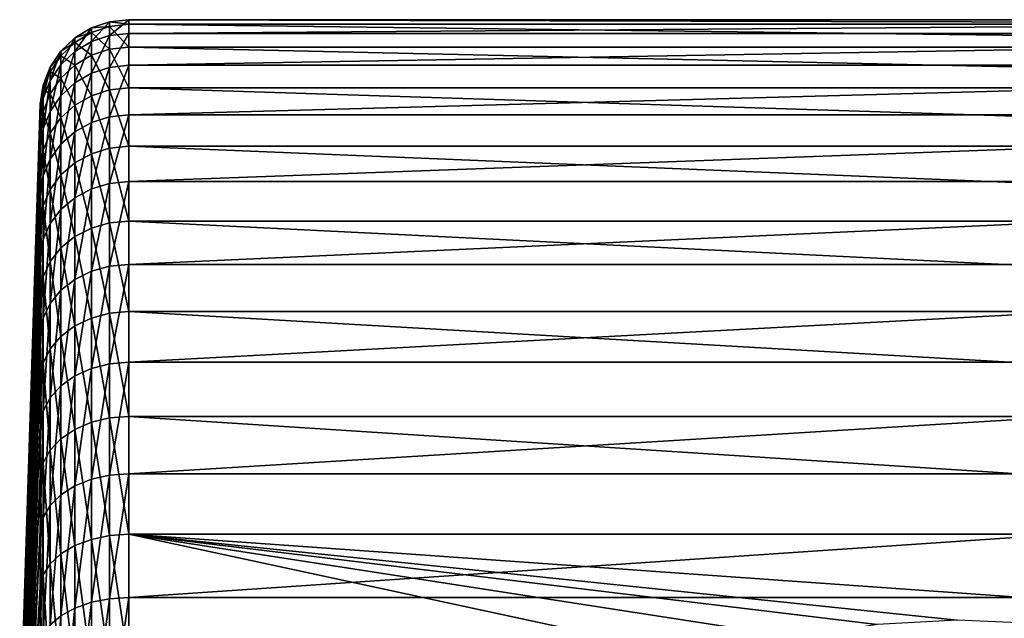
# Model space of a CAD drawing. Header units: metres. Extents: x -147 to 182, y -23 to 81.
# Tile 12 of 212: x -147 to -130, y 13 to 23. Entities that reach past the tile are written whole.
import ezdxf

# ---------------------------------------------------------------- set-up
doc = ezdxf.new("R2010")
doc.units = ezdxf.units.M
doc.layers.add('solid_ORA153_SW0001', color=7, linetype='CONTINUOUS')

msp = doc.modelspace()

# ---------------------------------------------------------------- linework, layer by layer
at = {"layer": 'solid_ORA153_SW0001'}
for points in [[(-145.259308, 22.955059, 0.667924), (-145.569077, 22.850254, 0.664874), (-145.569077, 22.618563, 3.313132)], [(-145.259308, 22.955059, 0.667924), (-145.259308, 22.877386, -2.001512), (-145.569077, 22.850254, 0.664874)], [(-145.259308, 22.722305, 3.328327), (-145.259308, 22.955059, 0.667924), (-145.569077, 22.618563, 3.313132)], [(-145.259308, 22.877386, -2.001512), (-145.569077, 22.772938, -1.992374), (-145.569077, 22.850254, 0.664874)], [(-145.259308, 22.877386, -2.001512), (-145.259308, 22.490337, -4.643881), (-145.569077, 22.772938, -1.992374)], [(-145.259308, 22.722305, 3.328327), (-144.936142, 22.757158, 3.333433), (-144.936142, 22.990271, 0.668948)], [(-145.259308, 22.955059, 0.667924), (-144.936142, 22.990271, 0.668948), (-144.936142, 22.912477, -2.004582)], [(-145.259308, 22.722305, 3.328327), (-144.936142, 22.990271, 0.668948), (-145.259308, 22.955059, 0.667924)], [(-145.259308, 22.955059, 0.667924), (-144.936142, 22.912477, -2.004582), (-145.259308, 22.877386, -2.001512)], [(-145.259308, 22.877386, -2.001512), (-144.936142, 22.912477, -2.004582), (-144.936142, 22.524834, -4.651004)], [(-145.259308, 22.877386, -2.001512), (-144.936142, 22.524834, -4.651004), (-145.259308, 22.490337, -4.643881)], [(-144.936142, 22.990271, 0.668948), (-114, 22.990271, 0.668948), (-114, 22.912477, -2.004581)], [(-144.936142, 22.912477, -2.004582), (-144.936142, 22.990271, 0.668948), (-114, 22.912477, -2.004581)], [(-144.936142, 22.757158, 3.333433), (-114, 22.757158, 3.333433), (-114, 22.990271, 0.668948)], [(-144.936142, 22.990271, 0.668948), (-144.936142, 22.757158, 3.333433), (-114, 22.990271, 0.668948)], [(-144.936142, 22.912477, -2.004582), (-114, 22.912477, -2.004581), (-114, 22.524836, -4.650994)], [(-144.936142, 22.524834, -4.651004), (-144.936142, 22.912477, -2.004582), (-114, 22.524836, -4.650994)], [(-145.569077, 22.850254, 0.664874), (-145.848755, 22.680836, 0.659945), (-145.848755, 22.450863, 3.288567)], [(-145.569077, 22.850254, 0.664874), (-145.569077, 22.772938, -1.992374), (-145.848755, 22.680836, 0.659945)], [(-145.569077, 22.618563, 3.313132), (-145.569077, 22.850254, 0.664874), (-145.848755, 22.450863, 3.288567)], [(-145.569077, 22.772938, -1.992374), (-145.848755, 22.604092, -1.977602), (-145.848755, 22.680836, 0.659945)], [(-145.569077, 22.772938, -1.992374), (-145.569077, 22.387653, -4.622679), (-145.848755, 22.604092, -1.977602)], [(-145.259308, 22.490337, -4.643881), (-145.569077, 22.387653, -4.622679), (-145.569077, 22.772938, -1.992374)], [(-145.259308, 22.722305, 3.328327), (-145.569077, 22.618563, 3.313132), (-145.569077, 22.080994, 5.916584)], [(-145.259308, 22.182268, 5.943721), (-145.259308, 22.722305, 3.328327), (-145.569077, 22.080994, 5.916584)], [(-145.259308, 22.182268, 5.943721), (-144.936142, 22.216293, 5.952838), (-144.936142, 22.757158, 3.333433)], [(-145.259308, 22.182268, 5.943721), (-144.936142, 22.757158, 3.333433), (-145.259308, 22.722305, 3.328327)], [(-144.936142, 22.216293, 5.952838), (-114, 22.216293, 5.952837), (-114, 22.757158, 3.333433)], [(-144.936142, 22.757158, 3.333433), (-144.936142, 22.216293, 5.952838), (-114, 22.757158, 3.333433)], [(-145.848755, 22.680836, 0.659945), (-146.085052, 22.454857, 0.65337), (-146.085052, 22.227175, 3.255802)], [(-145.848755, 22.680836, 0.659945), (-145.848755, 22.604092, -1.977602), (-146.085052, 22.454857, 0.65337)], [(-145.848755, 22.450863, 3.288567), (-145.848755, 22.680836, 0.659945), (-146.085052, 22.227175, 3.255802)], [(-145.848755, 22.604092, -1.977602), (-146.085052, 22.378878, -1.957898), (-146.085052, 22.454857, 0.65337)], [(-145.848755, 22.604092, -1.977602), (-145.848755, 22.221666, -4.588405), (-146.085052, 22.378878, -1.957898)], [(-145.569077, 22.618563, 3.313132), (-145.848755, 22.450863, 3.288567), (-145.848755, 21.917278, 5.872717)], [(-145.569077, 22.080994, 5.916584), (-145.569077, 22.618563, 3.313132), (-145.848755, 21.917278, 5.872717)], [(-145.569077, 22.387653, -4.622679), (-145.848755, 22.221666, -4.588405), (-145.848755, 22.604092, -1.977602)], [(-145.259308, 22.490337, -4.643881), (-144.936142, 22.524834, -4.651004), (-144.936142, 21.832581, -7.23453)], [(-144.936142, 22.524834, -4.651004), (-114, 22.524836, -4.650994), (-114, 21.832586, -7.234513)], [(-144.936142, 21.832581, -7.23453), (-144.936142, 22.524834, -4.651004), (-114, 21.832586, -7.234513)], [(-146.085052, 22.454857, 0.65337), (-146.266754, 22.183058, 0.645461), (-146.266754, 21.958132, 3.216393)], [(-146.085052, 22.454857, 0.65337), (-146.085052, 22.378878, -1.957898), (-146.266754, 22.183058, 0.645461)], [(-146.085052, 22.227175, 3.255802), (-146.085052, 22.454857, 0.65337), (-146.266754, 21.958132, 3.216393)], [(-146.085052, 22.378878, -1.957898), (-146.266754, 22.107998, -1.934199), (-146.266754, 22.183058, 0.645461)], [(-146.085052, 22.378878, -1.957898), (-146.085052, 22.000261, -4.542688), (-146.266754, 22.107998, -1.934199)], [(-145.848755, 22.450863, 3.288567), (-146.085052, 22.227175, 3.255802), (-146.085052, 21.698906, 5.814204)], [(-145.848755, 21.917278, 5.872717), (-145.848755, 22.450863, 3.288567), (-146.085052, 21.698906, 5.814204)], [(-145.848755, 22.221666, -4.588405), (-146.085052, 22.000261, -4.542688), (-146.085052, 22.378878, -1.957898)], [(-145.569077, 22.387653, -4.622679), (-145.569077, 21.699617, -7.19047), (-145.848755, 22.221666, -4.588405)], [(-145.259308, 22.490337, -4.643881), (-145.259308, 21.799143, -7.22345), (-145.569077, 22.387653, -4.622679)], [(-145.259308, 21.799143, -7.22345), (-145.569077, 21.699617, -7.19047), (-145.569077, 22.387653, -4.622679)], [(-145.259308, 22.490337, -4.643881), (-144.936142, 21.832581, -7.23453), (-145.259308, 21.799143, -7.22345)], [(-146.085052, 22.227175, 3.255802), (-146.266754, 21.958132, 3.216393), (-146.266754, 21.436258, 5.743828)], [(-146.085052, 21.698906, 5.814204), (-146.085052, 22.227175, 3.255802), (-146.266754, 21.436258, 5.743828)], [(-145.848755, 22.221666, -4.588405), (-145.848755, 21.538729, -7.137157), (-146.085052, 22.000261, -4.542688)], [(-145.569077, 21.699617, -7.19047), (-145.848755, 21.538729, -7.137157), (-145.848755, 22.221666, -4.588405)], [(-145.259308, 21.342257, 8.478736), (-144.936142, 21.374992, 8.491741), (-144.936142, 22.216293, 5.952838)], [(-145.259308, 21.342257, 8.478736), (-144.936142, 22.216293, 5.952838), (-145.259308, 22.182268, 5.943721)], [(-144.936142, 21.374992, 8.491741), (-114, 21.374996, 8.491732), (-114, 22.216293, 5.952837)], [(-144.936142, 22.216293, 5.952838), (-144.936142, 21.374992, 8.491741), (-114, 22.216293, 5.952837)], [(-146.266754, 22.183058, 0.645461), (-146.385193, 21.878361, 0.636595), (-146.385193, 21.656523, 3.172213)], [(-146.266754, 22.183058, 0.645461), (-146.266754, 22.107998, -1.934199), (-146.385193, 21.878361, 0.636595)], [(-146.266754, 21.958132, 3.216393), (-146.266754, 22.183058, 0.645461), (-146.385193, 21.656523, 3.172213)], [(-146.266754, 22.107998, -1.934199), (-146.385193, 21.804331, -1.907632), (-146.385193, 21.878361, 0.636595)], [(-146.266754, 22.107998, -1.934199), (-146.266754, 21.733965, -4.487703), (-146.385193, 21.804331, -1.907632)], [(-146.085052, 22.000261, -4.542688), (-146.266754, 21.733965, -4.487703), (-146.266754, 22.107998, -1.934199)], [(-145.569077, 22.080994, 5.916584), (-145.848755, 21.917278, 5.872717), (-145.848755, 21.087301, 8.377448)], [(-145.569077, 21.244816, 8.440025), (-145.569077, 22.080994, 5.916584), (-145.848755, 21.087301, 8.377448)], [(-145.259308, 22.182268, 5.943721), (-145.569077, 22.080994, 5.916584), (-145.569077, 21.244816, 8.440025)], [(-145.259308, 21.342257, 8.478736), (-145.259308, 22.182268, 5.943721), (-145.569077, 21.244816, 8.440025)], [(-146.385193, 21.878361, 0.636595), (-146.434753, 21.555571, 0.627214), (-146.434753, 21.337004, 3.125428)], [(-146.385193, 21.878361, 0.636595), (-146.385193, 21.804331, -1.907632), (-146.434753, 21.555571, 0.627214)], [(-146.385193, 21.656523, 3.172213), (-146.385193, 21.878361, 0.636595), (-146.434753, 21.337004, 3.125428)], [(-146.266754, 21.958132, 3.216393), (-146.385193, 21.656523, 3.172213), (-146.385193, 21.141817, 5.664933)], [(-146.266754, 21.436258, 5.743828), (-146.266754, 21.958132, 3.216393), (-146.385193, 21.141817, 5.664933)], [(-146.085052, 22.000261, -4.542688), (-146.085052, 21.324129, -7.066047), (-146.266754, 21.733965, -4.487703)], [(-145.848755, 21.538729, -7.137157), (-146.085052, 21.324129, -7.066047), (-146.085052, 22.000261, -4.542688)], [(-145.848755, 21.917278, 5.872717), (-146.085052, 21.698906, 5.814204), (-146.085052, 20.877197, 8.293981)], [(-145.848755, 21.087301, 8.377448), (-145.848755, 21.917278, 5.872717), (-146.085052, 20.877197, 8.293981)], [(-146.385193, 21.804331, -1.907632), (-146.434753, 21.482634, -1.879482), (-146.434753, 21.555571, 0.627214)], [(-146.385193, 21.804331, -1.907632), (-146.385193, 21.435434, -4.426061), (-146.434753, 21.482634, -1.879482)], [(-146.266754, 21.733965, -4.487703), (-146.385193, 21.435434, -4.426061), (-146.385193, 21.804331, -1.907632)], [(-146.266754, 21.733965, -4.487703), (-146.266754, 21.066017, -6.980518), (-146.385193, 21.435434, -4.426061)], [(-146.085052, 21.324129, -7.066047), (-146.266754, 21.066017, -6.980518), (-146.266754, 21.733965, -4.487703)], [(-146.085052, 21.698906, 5.814204), (-146.266754, 21.436258, 5.743828), (-146.266754, 20.624496, 8.193588)], [(-146.085052, 20.877197, 8.293981), (-146.085052, 21.698906, 5.814204), (-146.266754, 20.624496, 8.193588)], [(-145.569077, 21.699617, -7.19047), (-145.569077, 20.718128, -9.661022), (-145.848755, 21.538729, -7.137157)], [(-145.259308, 21.799143, -7.22345), (-145.259308, 20.813154, -9.705333), (-145.569077, 21.699617, -7.19047)], [(-145.259308, 20.813154, -9.705333), (-145.569077, 20.718128, -9.661022), (-145.569077, 21.699617, -7.19047)], [(-145.259308, 21.799143, -7.22345), (-144.936142, 21.832581, -7.23453), (-144.936142, 20.845079, -9.720221)], [(-145.259308, 21.799143, -7.22345), (-144.936142, 20.845079, -9.720221), (-145.259308, 20.813154, -9.705333)], [(-144.936142, 21.832581, -7.23453), (-114, 21.832586, -7.234513), (-114, 20.845083, -9.720213)], [(-144.936142, 20.845079, -9.720221), (-144.936142, 21.832581, -7.23453), (-114, 20.845083, -9.720213)], [(-146.434753, 21.555571, 0.627214), (-146.783676, 10.781504, -0.268874), (-146.783676, 10.743816, 0.939962)], [(-146.434753, 21.337004, 3.125428), (-146.434753, 21.555571, 0.627214), (-146.783676, 10.743816, 0.939962)], [(-146.434753, 21.555571, 0.627214), (-146.434753, 21.482634, -1.879482), (-146.783676, 10.781504, -0.268874)], [(-146.385193, 21.656523, 3.172213), (-146.434753, 21.337004, 3.125428), (-146.434753, 20.829889, 5.581376)], [(-146.385193, 21.141817, 5.664933), (-146.385193, 21.656523, 3.172213), (-146.434753, 20.829889, 5.581376)], [(-145.848755, 21.538729, -7.137157), (-145.848755, 20.564518, -9.589393), (-146.085052, 21.324129, -7.066047)], [(-145.569077, 20.718128, -9.661022), (-145.848755, 20.564518, -9.589393), (-145.848755, 21.538729, -7.137157)], [(-146.434753, 21.482634, -1.879482), (-146.783676, 10.683608, -1.474329), (-146.783676, 10.781504, -0.268874)], [(-146.434753, 21.482634, -1.879482), (-146.434753, 21.119181, -4.360762), (-146.783676, 10.683608, -1.474329)], [(-146.385193, 21.435434, -4.426061), (-146.434753, 21.119181, -4.360762), (-146.434753, 21.482634, -1.879482)], [(-146.385193, 21.435434, -4.426061), (-146.385193, 20.776661, -6.884636), (-146.434753, 21.119181, -4.360762)], [(-146.266754, 21.436258, 5.743828), (-146.385193, 21.141817, 5.664933), (-146.385193, 20.341206, 8.081043)], [(-146.266754, 20.624496, 8.193588), (-146.266754, 21.436258, 5.743828), (-146.385193, 20.341206, 8.081043)], [(-146.266754, 21.066017, -6.980518), (-146.385193, 20.776661, -6.884636), (-146.385193, 21.435434, -4.426061)], [(-145.259308, 20.213627, 10.899091), (-144.936142, 20.244631, 10.915811), (-144.936142, 21.374992, 8.491741)], [(-145.259308, 20.213627, 10.899091), (-144.936142, 21.374992, 8.491741), (-145.259308, 21.342257, 8.478736)], [(-144.936142, 20.244631, 10.915811), (-114, 20.24464, 10.915793), (-114, 21.374996, 8.491732)], [(-144.936142, 21.374992, 8.491741), (-144.936142, 20.244631, 10.915811), (-114, 21.374996, 8.491732)], [(-146.434753, 21.337004, 3.125428), (-146.783676, 10.743816, 0.939962), (-146.783676, 10.571019, 2.136978)], [(-146.434753, 20.829889, 5.581376), (-146.434753, 21.337004, 3.125428), (-146.783676, 10.571019, 2.136978)], [(-146.085052, 21.324129, -7.066047), (-146.085052, 20.359625, -9.493849), (-146.266754, 21.066017, -6.980518)], [(-145.848755, 20.564518, -9.589393), (-146.085052, 20.359625, -9.493849), (-146.085052, 21.324129, -7.066047)], [(-145.569077, 21.244816, 8.440025), (-145.848755, 21.087301, 8.377448), (-145.848755, 19.972153, 10.768889)], [(-145.569077, 20.121338, 10.849329), (-145.569077, 21.244816, 8.440025), (-145.848755, 19.972153, 10.768889)], [(-145.259308, 21.342257, 8.478736), (-145.569077, 21.244816, 8.440025), (-145.569077, 20.121338, 10.849329)], [(-145.259308, 20.213627, 10.899091), (-145.259308, 21.342257, 8.478736), (-145.569077, 20.121338, 10.849329)], [(-146.434753, 21.119181, -4.360762), (-146.783676, 10.451359, -2.661243), (-146.783676, 10.683608, -1.474329)], [(-146.434753, 21.119181, -4.360762), (-146.434753, 20.470125, -6.783069), (-146.783676, 10.451359, -2.661243)], [(-146.385193, 21.141817, 5.664933), (-146.434753, 20.829889, 5.581376), (-146.434753, 20.041084, 7.961844)], [(-146.385193, 20.341206, 8.081043), (-146.385193, 21.141817, 5.664933), (-146.434753, 20.041084, 7.961844)], [(-146.385193, 20.776661, -6.884636), (-146.434753, 20.470125, -6.783069), (-146.434753, 21.119181, -4.360762)], [(-146.266754, 21.066017, -6.980518), (-146.266754, 20.113188, -9.378934), (-146.385193, 20.776661, -6.884636)], [(-146.085052, 20.359625, -9.493849), (-146.266754, 20.113188, -9.378934), (-146.266754, 21.066017, -6.980518)], [(-145.848755, 21.087301, 8.377448), (-146.085052, 20.877197, 8.293981), (-146.085052, 19.773161, 10.661594)], [(-145.848755, 19.972153, 10.768889), (-145.848755, 21.087301, 8.377448), (-146.085052, 19.773161, 10.661594)], [(-146.085052, 20.877197, 8.293981), (-146.266754, 20.624496, 8.193588), (-146.266754, 19.533823, 10.532543)], [(-146.085052, 19.773161, 10.661594), (-146.085052, 20.877197, 8.293981), (-146.266754, 19.533823, 10.532543)], [(-146.434753, 20.829889, 5.581376), (-146.783676, 10.571019, 2.136978), (-146.783676, 10.265285, 3.307119)], [(-146.434753, 20.041084, 7.961844), (-146.434753, 20.829889, 5.581376), (-146.783676, 10.265285, 3.307119)], [(-146.385193, 20.776661, -6.884636), (-146.385193, 19.83692, -9.250108), (-146.434753, 20.470125, -6.783069)], [(-146.266754, 20.113188, -9.378934), (-146.385193, 19.83692, -9.250108), (-146.385193, 20.776661, -6.884636)], [(-145.569077, 20.718128, -9.661022), (-145.569077, 19.456465, -12.000926), (-145.848755, 20.564518, -9.589393)], [(-145.259308, 20.813154, -9.705333), (-145.259308, 19.545702, -12.055969), (-145.569077, 20.718128, -9.661022)], [(-145.259308, 19.545702, -12.055969), (-145.569077, 19.456465, -12.000926), (-145.569077, 20.718128, -9.661022)], [(-145.259308, 20.813154, -9.705333), (-144.936142, 20.845079, -9.720221), (-144.936142, 19.575684, -12.074462)], [(-145.259308, 20.813154, -9.705333), (-144.936142, 19.575684, -12.074462), (-145.259308, 19.545702, -12.055969)], [(-144.936142, 20.845079, -9.720221), (-114, 20.845083, -9.720213), (-114, 19.575678, -12.074471)], [(-144.936142, 19.575684, -12.074462), (-144.936142, 20.845079, -9.720221), (-114, 19.575678, -12.074471)], [(-146.266754, 20.624496, 8.193588), (-146.385193, 20.341206, 8.081043), (-146.385193, 19.265512, 10.387873)], [(-146.266754, 19.533823, 10.532543), (-146.266754, 20.624496, 8.193588), (-146.385193, 19.265512, 10.387873)], [(-145.848755, 20.564518, -9.589393), (-145.848755, 19.312208, -11.911947), (-146.085052, 20.359625, -9.493849)], [(-145.569077, 19.456465, -12.000926), (-145.848755, 19.312208, -11.911947), (-145.848755, 20.564518, -9.589393)], [(-146.434753, 20.470125, -6.783069), (-146.783676, 10.087679, -3.814691), (-146.783676, 10.451359, -2.661243)], [(-146.434753, 20.470125, -6.783069), (-146.434753, 19.544245, -9.113646), (-146.783676, 10.087679, -3.814691)], [(-146.385193, 19.83692, -9.250108), (-146.434753, 19.544245, -9.113646), (-146.434753, 20.470125, -6.783069)], [(-146.085052, 20.359625, -9.493849), (-146.085052, 19.119793, -11.793263), (-146.266754, 20.113188, -9.378934)], [(-145.848755, 19.312208, -11.911947), (-146.085052, 19.119793, -11.793263), (-146.085052, 20.359625, -9.493849)], [(-146.385193, 20.341206, 8.081043), (-146.434753, 20.041084, 7.961844), (-146.434753, 18.981256, 10.234645)], [(-146.385193, 19.265512, 10.387873), (-146.385193, 20.341206, 8.081043), (-146.434753, 18.981256, 10.234645)], [(-145.259308, 20.213627, 10.899091), (-145.569077, 20.121338, 10.849329), (-145.569077, 18.725756, 13.111915)], [(-145.259308, 18.811642, 13.172053), (-145.259308, 20.213627, 10.899091), (-145.569077, 18.725756, 13.111915)], [(-145.259308, 18.811642, 13.172053), (-144.936142, 18.840496, 13.192259), (-144.936142, 20.244631, 10.915811)], [(-145.259308, 18.811642, 13.172053), (-144.936142, 20.244631, 10.915811), (-145.259308, 20.213627, 10.899091)], [(-144.936142, 18.840496, 13.192259), (-114, 18.840502, 13.192251), (-114, 20.24464, 10.915793)], [(-144.936142, 20.244631, 10.915811), (-144.936142, 18.840496, 13.192259), (-114, 20.24464, 10.915793)], [(-146.434753, 20.041084, 7.961844), (-146.783676, 10.265285, 3.307119), (-146.783676, 9.83046, 4.435672)], [(-146.434753, 18.981256, 10.234645), (-146.434753, 20.041084, 7.961844), (-146.783676, 9.83046, 4.435672)], [(-146.266754, 20.113188, -9.378934), (-146.266754, 18.888361, -11.650515), (-146.385193, 19.83692, -9.250108)], [(-146.085052, 19.119793, -11.793263), (-146.266754, 18.888361, -11.650515), (-146.266754, 20.113188, -9.378934)], [(-145.569077, 20.121338, 10.849329), (-145.848755, 19.972153, 10.768889), (-145.848755, 18.586916, 13.014699)], [(-145.569077, 18.725756, 13.111915), (-145.569077, 20.121338, 10.849329), (-145.848755, 18.586916, 13.014699)], [(-145.848755, 19.972153, 10.768889), (-146.085052, 19.773161, 10.661594), (-146.085052, 18.401728, 12.885028)], [(-145.848755, 18.586916, 13.014699), (-145.848755, 19.972153, 10.768889), (-146.085052, 18.401728, 12.885028)], [(-146.385193, 19.83692, -9.250108), (-146.385193, 18.628918, -11.490488), (-146.434753, 19.544245, -9.113646)], [(-146.266754, 18.888361, -11.650515), (-146.385193, 18.628918, -11.490488), (-146.385193, 19.83692, -9.250108)], [(-146.085052, 19.773161, 10.661594), (-146.266754, 19.533823, 10.532543), (-146.266754, 18.178989, 12.729065)], [(-146.085052, 18.401728, 12.885028), (-146.085052, 19.773161, 10.661594), (-146.266754, 18.178989, 12.729065)], [(-146.434753, 19.544245, -9.113646), (-146.783676, 9.597139, -4.920166), (-146.783676, 10.087679, -3.814691)], [(-146.434753, 19.544245, -9.113646), (-146.434753, 18.354059, -11.320977), (-146.783676, 9.597139, -4.920166)], [(-146.385193, 18.628918, -11.490488), (-146.434753, 18.354059, -11.320977), (-146.434753, 19.544245, -9.113646)], [(-146.266754, 19.533823, 10.532543), (-146.385193, 19.265512, 10.387873), (-146.385193, 17.929289, 12.554223)], [(-146.266754, 18.178989, 12.729065), (-146.266754, 19.533823, 10.532543), (-146.385193, 17.929289, 12.554223)], [(-145.259308, 19.545702, -12.055969), (-145.259308, 18.013929, -14.243568), (-145.569077, 19.456465, -12.000926)], [(-145.259308, 19.545702, -12.055969), (-144.936142, 19.575684, -12.074462), (-144.936142, 18.041559, -14.265417)], [(-145.259308, 19.545702, -12.055969), (-144.936142, 18.041559, -14.265417), (-145.259308, 18.013929, -14.243568)], [(-144.936142, 19.575684, -12.074462), (-114, 19.575678, -12.074471), (-114, 18.041548, -14.265431)], [(-144.936142, 18.041559, -14.265417), (-144.936142, 19.575684, -12.074462), (-114, 18.041548, -14.265431)], [(-145.569077, 19.456465, -12.000926), (-145.569077, 17.931684, -14.178537), (-145.848755, 19.312208, -11.911947)], [(-145.259308, 18.013929, -14.243568), (-145.569077, 17.931684, -14.178537), (-145.569077, 19.456465, -12.000926)], [(-146.385193, 19.265512, 10.387873), (-146.434753, 18.981256, 10.234645), (-146.434753, 17.66474, 12.369035)], [(-146.385193, 17.929289, 12.554223), (-146.385193, 19.265512, 10.387873), (-146.434753, 17.66474, 12.369035)], [(-145.848755, 19.312208, -11.911947), (-145.848755, 17.798733, -14.073414), (-146.085052, 19.119793, -11.793263)], [(-145.569077, 17.931684, -14.178537), (-145.848755, 17.798733, -14.073414), (-145.848755, 19.312208, -11.911947)], [(-146.085052, 19.119793, -11.793263), (-146.085052, 17.621397, -13.933194), (-146.266754, 18.888361, -11.650515)], [(-145.848755, 17.798733, -14.073414), (-146.085052, 17.621397, -13.933194), (-146.085052, 19.119793, -11.793263)], [(-146.434753, 18.981256, 10.234645), (-146.783676, 9.83046, 4.435672), (-146.783676, 9.27201, 5.508444)], [(-146.434753, 17.66474, 12.369035), (-146.434753, 18.981256, 10.234645), (-146.783676, 9.27201, 5.508444)], [(-146.266754, 18.888361, -11.650515), (-146.266754, 17.408104, -13.764544), (-146.385193, 18.628918, -11.490488)], [(-146.085052, 17.621397, -13.933194), (-146.266754, 17.408104, -13.764544), (-146.266754, 18.888361, -11.650515)], [(-145.569077, 18.725756, 13.111915), (-145.848755, 18.586916, 13.014699), (-145.848755, 16.950325, 15.084508)], [(-145.569077, 17.076939, 15.197185), (-145.569077, 18.725756, 13.111915), (-145.848755, 16.950325, 15.084508)], [(-145.259308, 18.811642, 13.172053), (-145.569077, 18.725756, 13.111915), (-145.569077, 17.076939, 15.197185)], [(-145.259308, 17.155262, 15.266888), (-145.259308, 18.811642, 13.172053), (-145.569077, 17.076939, 15.197185)], [(-145.259308, 17.155262, 15.266888), (-144.936142, 17.181578, 15.290304), (-144.936142, 18.840496, 13.192259)], [(-145.259308, 17.155262, 15.266888), (-144.936142, 18.840496, 13.192259), (-145.259308, 18.811642, 13.172053)], [(-144.936142, 17.181578, 15.290304), (-114, 17.18157, 15.290313), (-114, 18.840502, 13.192251)], [(-144.936142, 18.840496, 13.192259), (-144.936142, 17.181578, 15.290304), (-114, 18.840502, 13.192251)], [(-146.385193, 18.628918, -11.490488), (-146.385193, 17.168991, -13.575479), (-146.434753, 18.354059, -11.320977)], [(-146.266754, 17.408104, -13.764544), (-146.385193, 17.168991, -13.575479), (-146.385193, 18.628918, -11.490488)], [(-145.848755, 18.586916, 13.014699), (-146.085052, 18.401728, 12.885028), (-146.085052, 16.781441, 14.934215)], [(-145.848755, 16.950325, 15.084508), (-145.848755, 18.586916, 13.014699), (-146.085052, 16.781441, 14.934215)], [(-146.434753, 18.354059, -11.320977), (-146.783676, 8.98591, -5.963768), (-146.783676, 9.597139, -4.920166)], [(-146.434753, 18.354059, -11.320977), (-146.434753, 16.915668, -13.375209), (-146.783676, 8.98591, -5.963768)], [(-146.385193, 17.168991, -13.575479), (-146.434753, 16.915668, -13.375209), (-146.434753, 18.354059, -11.320977)], [(-146.085052, 18.401728, 12.885028), (-146.266754, 18.178989, 12.729065), (-146.266754, 16.578314, 14.753448)], [(-146.085052, 16.781441, 14.934215), (-146.085052, 18.401728, 12.885028), (-146.266754, 16.578314, 14.753448)], [(-146.266754, 18.178989, 12.729065), (-146.385193, 17.929289, 12.554223), (-146.385193, 16.350601, 14.550799)], [(-146.266754, 16.578314, 14.753448), (-146.266754, 18.178989, 12.729065), (-146.385193, 16.350601, 14.550799)], [(-145.259308, 18.013929, -14.243568), (-144.936142, 18.041559, -14.265417), (-144.936142, 16.263454, -16.263456)], [(-144.936142, 18.041559, -14.265417), (-114, 18.041548, -14.265431), (-114, 16.263439, -16.263472)], [(-144.936142, 16.263454, -16.263456), (-144.936142, 18.041559, -14.265417), (-114, 16.263439, -16.263472)], [(-146.385193, 17.929289, 12.554223), (-146.434753, 17.66474, 12.369035), (-146.434753, 16.109335, 14.336156)], [(-146.385193, 16.350601, 14.550799), (-146.385193, 17.929289, 12.554223), (-146.434753, 16.109335, 14.336156)], [(-145.569077, 17.931684, -14.178537), (-145.569077, 16.164408, -16.164408), (-145.848755, 17.798733, -14.073414)], [(-145.259308, 18.013929, -14.243568), (-145.259308, 16.238548, -16.238548), (-145.569077, 17.931684, -14.178537)], [(-145.259308, 16.238548, -16.238548), (-145.569077, 16.164408, -16.164408), (-145.569077, 17.931684, -14.178537)], [(-145.259308, 18.013929, -14.243568), (-144.936142, 16.263454, -16.263456), (-145.259308, 16.238548, -16.238548)], [(-145.848755, 17.798733, -14.073414), (-145.848755, 16.044561, -16.044561), (-146.085052, 17.621397, -13.933194)], [(-145.569077, 16.164408, -16.164408), (-145.848755, 16.044561, -16.044561), (-145.848755, 17.798733, -14.073414)], [(-146.434753, 17.66474, 12.369035), (-146.783676, 9.27201, 5.508444), (-146.783676, 8.596959, 6.511944)], [(-146.434753, 16.109335, 14.336156), (-146.434753, 17.66474, 12.369035), (-146.783676, 8.596959, 6.511944)], [(-146.085052, 17.621397, -13.933194), (-146.085052, 15.884702, -15.884702), (-146.266754, 17.408104, -13.764544)], [(-145.848755, 16.044561, -16.044561), (-146.085052, 15.884702, -15.884702), (-146.085052, 17.621397, -13.933194)], [(-146.266754, 17.408104, -13.764544), (-146.266754, 15.69243, -15.69243), (-146.385193, 17.168991, -13.575479)], [(-146.085052, 15.884702, -15.884702), (-146.266754, 15.69243, -15.69243), (-146.266754, 17.408104, -13.764544)], [(-146.385193, 17.168991, -13.575479), (-146.385193, 15.476884, -15.476884), (-146.434753, 16.915668, -13.375209)], [(-146.266754, 15.69243, -15.69243), (-146.385193, 15.476884, -15.476884), (-146.385193, 17.168991, -13.575479)], [(-145.569077, 17.076939, 15.197185), (-145.848755, 16.950325, 15.084508), (-145.848755, 15.084508, 16.950325)], [(-145.569077, 15.197185, 17.076939), (-145.569077, 17.076939, 15.197185), (-145.848755, 15.084508, 16.950325)], [(-145.259308, 17.155262, 15.266888), (-145.569077, 17.076939, 15.197185), (-145.569077, 15.197185, 17.076939)], [(-145.259308, 15.266888, 17.155262), (-145.259308, 17.155262, 15.266888), (-145.569077, 15.197185, 17.076939)], [(-145.259308, 15.266888, 17.155262), (-144.936142, 15.290303, 17.181578), (-144.936142, 17.181578, 15.290304)], [(-145.259308, 15.266888, 17.155262), (-144.936142, 17.181578, 15.290304), (-145.259308, 17.155262, 15.266888)], [(-144.936142, 17.181578, 15.290304), (-144.936142, 15.290303, 17.181578), (-114, 17.18157, 15.290313)], [(-144.936142, 15.290303, 17.181578), (-114, 15.290291, 17.181589), (-114, 17.18157, 15.290313)], [(-146.434753, 16.915668, -13.375209), (-146.783676, 8.261679, -6.932372), (-146.783676, 8.98591, -5.963768)], [(-146.434753, 16.915668, -13.375209), (-146.434753, 15.248519, -15.248564), (-146.783676, 8.261679, -6.932372)], [(-146.385193, 15.476884, -15.476884), (-146.434753, 15.248519, -15.248564), (-146.434753, 16.915668, -13.375209)], [(-145.848755, 16.950325, 15.084508), (-146.085052, 16.781441, 14.934215), (-146.085052, 14.934215, 16.781441)], [(-145.848755, 15.084508, 16.950325), (-145.848755, 16.950325, 15.084508), (-146.085052, 14.934215, 16.781441)], [(-146.085052, 16.781441, 14.934215), (-146.266754, 16.578314, 14.753448), (-146.266754, 14.753448, 16.578314)], [(-146.085052, 14.934215, 16.781441), (-146.085052, 16.781441, 14.934215), (-146.266754, 14.753448, 16.578314)], [(-146.266754, 16.578314, 14.753448), (-146.385193, 16.350601, 14.550799), (-146.385193, 14.550799, 16.350601)], [(-146.266754, 14.753448, 16.578314), (-146.266754, 16.578314, 14.753448), (-146.385193, 14.550799, 16.350601)], [(-146.385193, 16.350601, 14.550799), (-146.434753, 16.109335, 14.336156), (-146.434753, 14.336079, 16.109404)], [(-146.385193, 14.550799, 16.350601), (-146.385193, 16.350601, 14.550799), (-146.434753, 14.336079, 16.109404)], [(-145.259308, 16.238548, -16.238548), (-145.259308, 14.243568, -18.013929), (-145.569077, 16.164408, -16.164408)], [(-145.259308, 16.238548, -16.238548), (-144.936142, 16.263454, -16.263456), (-144.936142, 14.265415, -18.041561)], [(-145.259308, 16.238548, -16.238548), (-144.936142, 14.265415, -18.041561), (-145.259308, 14.243568, -18.013929)], [(-144.936142, 16.263454, -16.263456), (-114, 16.263439, -16.263472), (-114, 14.265397, -18.041574)], [(-144.936142, 14.265415, -18.041561), (-144.936142, 16.263454, -16.263456), (-114, 14.265397, -18.041574)], [(-146.434753, 16.109335, 14.336156), (-146.783676, 8.596959, 6.511944), (-146.783676, 7.813797, 7.433552)], [(-146.434753, 14.336079, 16.109404), (-146.434753, 16.109335, 14.336156), (-146.783676, 7.813797, 7.433552)], [(-145.848755, 16.044561, -16.044561), (-145.848755, 14.073414, -17.798733), (-146.085052, 15.884702, -15.884702)], [(-145.569077, 16.164408, -16.164408), (-145.569077, 14.178537, -17.931684), (-145.848755, 16.044561, -16.044561)], [(-145.569077, 14.178537, -17.931684), (-145.848755, 14.073414, -17.798733), (-145.848755, 16.044561, -16.044561)], [(-145.259308, 14.243568, -18.013929), (-145.569077, 14.178537, -17.931684), (-145.569077, 16.164408, -16.164408)], [(-146.085052, 15.884702, -15.884702), (-146.085052, 13.933194, -17.621397), (-146.266754, 15.69243, -15.69243)], [(-145.848755, 14.073414, -17.798733), (-146.085052, 13.933194, -17.621397), (-146.085052, 15.884702, -15.884702)], [(-146.266754, 15.69243, -15.69243), (-146.266754, 13.764544, -17.408104), (-146.385193, 15.476884, -15.476884)], [(-146.085052, 13.933194, -17.621397), (-146.266754, 13.764544, -17.408104), (-146.266754, 15.69243, -15.69243)], [(-146.385193, 15.476884, -15.476884), (-146.385193, 13.575479, -17.168991), (-146.434753, 15.248519, -15.248564)], [(-146.266754, 13.764544, -17.408104), (-146.385193, 13.575479, -17.168991), (-146.385193, 15.476884, -15.476884)], [(-146.434753, 15.248519, -15.248564), (-146.783676, 7.433552, -7.813797), (-146.783676, 8.261679, -6.932372)], [(-146.434753, 15.248519, -15.248564), (-146.434753, 13.375154, -16.91571), (-146.783676, 7.433552, -7.813797)], [(-146.385193, 13.575479, -17.168991), (-146.434753, 13.375154, -16.91571), (-146.434753, 15.248519, -15.248564)], [(-145.569077, 15.197185, 17.076939), (-145.848755, 15.084508, 16.950325), (-145.848755, 13.014699, 18.586916)], [(-145.569077, 13.111915, 18.725756), (-145.569077, 15.197185, 17.076939), (-145.848755, 13.014699, 18.586916)], [(-145.259308, 15.266888, 17.155262), (-145.569077, 15.197185, 17.076939), (-145.569077, 13.111915, 18.725756)], [(-145.259308, 13.172053, 18.811642), (-145.259308, 15.266888, 17.155262), (-145.569077, 13.111915, 18.725756)], [(-145.259308, 13.172053, 18.811642), (-144.936142, 13.192257, 18.840498), (-144.936142, 15.290303, 17.181578)], [(-145.259308, 13.172053, 18.811642), (-144.936142, 15.290303, 17.181578), (-145.259308, 15.266888, 17.155262)], [(-144.936142, 15.290303, 17.181578), (-144.936142, 13.192257, 18.840498), (-114, 15.290291, 17.181589)], [(-144.936142, 13.192257, 18.840498), (-114, 13.19224, 18.840509), (-114, 15.290291, 17.181589)], [(-145.848755, 15.084508, 16.950325), (-146.085052, 14.934215, 16.781441), (-146.085052, 12.885028, 18.401728)], [(-145.848755, 13.014699, 18.586916), (-145.848755, 15.084508, 16.950325), (-146.085052, 12.885028, 18.401728)], [(-146.085052, 14.934215, 16.781441), (-146.266754, 14.753448, 16.578314), (-146.266754, 12.729065, 18.178989)], [(-146.085052, 12.885028, 18.401728), (-146.085052, 14.934215, 16.781441), (-146.266754, 12.729065, 18.178989)], [(-146.266754, 14.753448, 16.578314), (-146.385193, 14.550799, 16.350601), (-146.385193, 12.554223, 17.929289)], [(-146.266754, 12.729065, 18.178989), (-146.266754, 14.753448, 16.578314), (-146.385193, 12.554223, 17.929289)], [(-146.385193, 14.550799, 16.350601), (-146.434753, 14.336079, 16.109404), (-146.434753, 12.368951, 17.664799)], [(-146.385193, 12.554223, 17.929289), (-146.385193, 14.550799, 16.350601), (-146.434753, 12.368951, 17.664799)], [(-146.434753, 14.336079, 16.109404), (-146.783676, 7.813797, 7.433552), (-146.783676, 6.932372, 8.261679)], [(-146.434753, 12.368951, 17.664799), (-146.434753, 14.336079, 16.109404), (-146.783676, 6.932372, 8.261679)], [(-145.259308, 14.243568, -18.013929), (-145.259308, 12.055969, -19.545702), (-145.569077, 14.178537, -17.931684)], [(-145.259308, 14.243568, -18.013929), (-144.936142, 14.265415, -18.041561), (-144.936142, 12.074461, -19.575684)], [(-145.259308, 14.243568, -18.013929), (-144.936142, 12.074461, -19.575684), (-145.259308, 12.055969, -19.545702)], [(-144.936142, 14.265415, -18.041561), (-114, 14.265397, -18.041574), (-114, 12.074445, -19.575693)], [(-130.899994, 12.811403, -19.101517), (-144.936142, 14.265415, -18.041561), (-114, 12.074445, -19.575693)], [(-134.994446, 12.127319, -19.542982), (-144.936142, 12.074461, -19.575684), (-144.936142, 14.265415, -18.041561)], [(-133.620087, 12.514071, -19.297617), (-134.994446, 12.127319, -19.542982), (-144.936142, 14.265415, -18.041561)], [(-132.256012, 12.738129, -19.150459), (-133.620087, 12.514071, -19.297617), (-144.936142, 14.265415, -18.041561)], [(-130.899994, 12.811403, -19.101517), (-132.256012, 12.738129, -19.150459), (-144.936142, 14.265415, -18.041561)], [(-145.848755, 14.073414, -17.798733), (-145.848755, 11.911947, -19.312208), (-146.085052, 13.933194, -17.621397)], [(-145.569077, 14.178537, -17.931684), (-145.569077, 12.000926, -19.456465), (-145.848755, 14.073414, -17.798733)], [(-145.569077, 12.000926, -19.456465), (-145.848755, 11.911947, -19.312208), (-145.848755, 14.073414, -17.798733)], [(-145.259308, 12.055969, -19.545702), (-145.569077, 12.000926, -19.456465), (-145.569077, 14.178537, -17.931684)], [(-146.085052, 13.933194, -17.621397), (-146.085052, 11.793263, -19.119793), (-146.266754, 13.764544, -17.408104)], [(-145.848755, 11.911947, -19.312208), (-146.085052, 11.793263, -19.119793), (-146.085052, 13.933194, -17.621397)], [(-146.266754, 13.764544, -17.408104), (-146.266754, 11.650515, -18.888361), (-146.385193, 13.575479, -17.168991)], [(-146.085052, 11.793263, -19.119793), (-146.266754, 11.650515, -18.888361), (-146.266754, 13.764544, -17.408104)], [(-146.385193, 13.575479, -17.168991), (-146.385193, 11.490488, -18.628918), (-146.434753, 13.375154, -16.91571)], [(-146.266754, 11.650515, -18.888361), (-146.385193, 11.490488, -18.628918), (-146.385193, 13.575479, -17.168991)], [(-146.434753, 13.375154, -16.91571), (-146.783676, 6.511944, -8.596959), (-146.783676, 7.433552, -7.813797)], [(-146.434753, 13.375154, -16.91571), (-146.434753, 11.320926, -18.354092), (-146.783676, 6.511944, -8.596959)], [(-146.385193, 11.490488, -18.628918), (-146.434753, 11.320926, -18.354092), (-146.434753, 13.375154, -16.91571)], [(-145.259308, 10.899091, 20.213627), (-144.936142, 10.91581, 20.244631), (-144.936142, 13.192257, 18.840498)], [(-145.259308, 10.899091, 20.213627), (-144.936142, 13.192257, 18.840498), (-145.259308, 13.172053, 18.811642)], [(-144.936142, 13.192257, 18.840498), (-144.936142, 10.91581, 20.244631), (-114, 13.19224, 18.840509)], [(-144.936142, 10.91581, 20.244631), (-114, 10.915787, 20.244644), (-114, 13.19224, 18.840509)], [(-145.848755, 13.014699, 18.586916), (-146.085052, 12.885028, 18.401728), (-146.085052, 10.661594, 19.773161)], [(-145.848755, 10.768889, 19.972153), (-145.848755, 13.014699, 18.586916), (-146.085052, 10.661594, 19.773161)], [(-145.569077, 13.111915, 18.725756), (-145.848755, 13.014699, 18.586916), (-145.848755, 10.768889, 19.972153)], [(-145.569077, 10.849329, 20.121338), (-145.569077, 13.111915, 18.725756), (-145.848755, 10.768889, 19.972153)], [(-145.259308, 13.172053, 18.811642), (-145.569077, 13.111915, 18.725756), (-145.569077, 10.849329, 20.121338)], [(-145.259308, 10.899091, 20.213627), (-145.259308, 13.172053, 18.811642), (-145.569077, 10.849329, 20.121338)], [(-146.085052, 12.885028, 18.401728), (-146.266754, 12.729065, 18.178989), (-146.266754, 10.532543, 19.533823)], [(-146.085052, 10.661594, 19.773161), (-146.085052, 12.885028, 18.401728), (-146.266754, 10.532543, 19.533823)]]:
    msp.add_3dface(points, dxfattribs=at)

doc.saveas('drawing.dxf')
